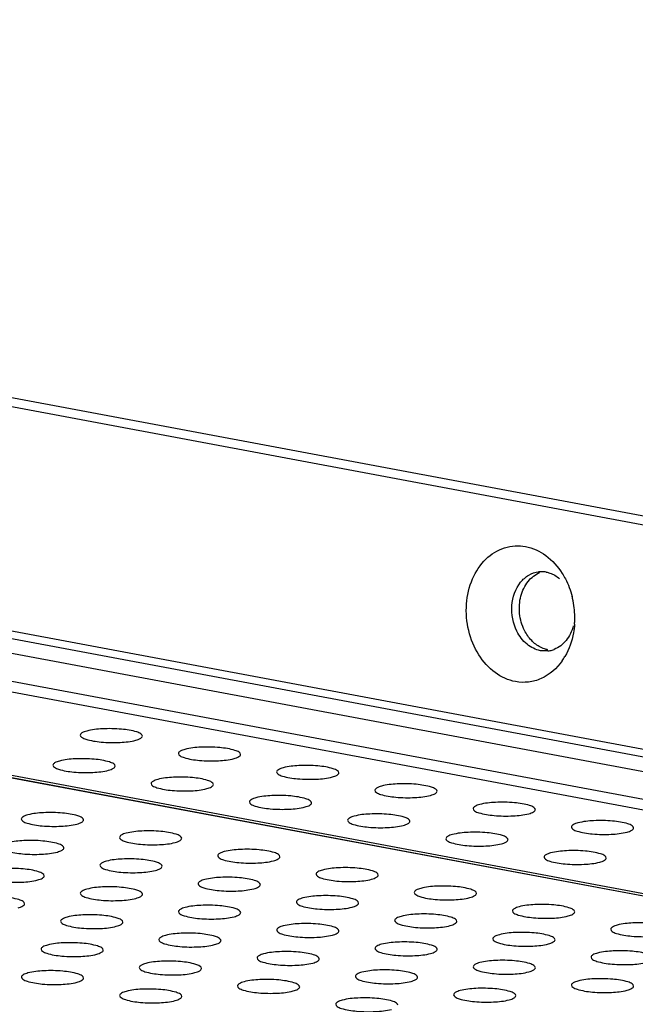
# Model space of a CAD drawing. Header units: millimetres. Extents: x 19192 to 20904, y 1507 to 2734.
# Tile 36 of 80: x 19990 to 20015, y 1610 to 1650. Entities that reach past the tile are written whole.
import ezdxf

# ---------------------------------------------------------------- set-up
doc = ezdxf.new("R2010")
doc.units = ezdxf.units.MM
doc.layers.add('02___PRT_ALL_AXES', color=7, linetype='Continuous')

msp = doc.modelspace()

# ---------------------------------------------------------------- linework, layer by layer
at = {"color": 7, "linetype": 'Continuous'}
for p, q in [((20024.58, 1618.28), (19194.439, 1773.526)), ((20024.249, 1617.752), (19194.108, 1772.998)), ((20025.196, 1616.457), (19192.996, 1772.088)), ((19193.209, 1771.633), (20025.409, 1616.002)), ((20066.845, 1604.783), (19284.294, 1751.135)), ((20066.848, 1604.79), (19284.328, 1751.136)), ((19284.539, 1751.202), (20066.879, 1604.889)), ((20023.915, 1627.724), (19611.091, 1704.927)), ((19612.31, 1705.071), (20025.134, 1627.868)), ((19610.429, 1696.049), (20023.253, 1618.846)), ((20011.662, 1624.24), (20011.357, 1624.25))]:
    msp.add_line(p, q, dxfattribs=at)
for centre, radius, start, end in [((20011.406, 1626.408), 1.016, 88.6357, 96.7336), ((20011.405, 1626.408), 1.016, 79.4147, 88.6233), ((20009.342, 1625.585), 3.396, 12.8888, 14.3169), ((20009.252, 1625.566), 3.488, 0.674, 12.8576), ((20009.359, 1625.565), 3.381, 355.7411, 359.1582), ((20009.298, 1625.567), 3.442, 359.1517, 0.6722), ((20011.543, 1625.249), 1.016, 276.7469, 286.4202), ((20011.543, 1625.247), 1.014, 286.431, 291.5788), ((20010.157, 1625.295), 2.531, 324.9634, 329.7445)]:
    msp.add_arc(centre, radius, start, end, dxfattribs=at)
for points, knots in [([(20010.358, 1623.008), (20010.066, 1623.062), (20009.478, 1623.336), (20008.82, 1624.08), (20008.422, 1625.052), (20008.334, 1626.118), (20008.567, 1627.131), (20009.101, 1627.953), (20009.882, 1628.45), (20010.485, 1628.485), (20010.762, 1628.433)], [0, 0, 0, 0, 0.115735, 0.242474, 0.378624, 0.517794, 0.652218, 0.776321, 0.890019, 1, 1, 1, 1]), ([(20010.762, 1628.433), (20011.055, 1628.378), (20011.642, 1628.106), (20012.064, 1627.627), (20012.238, 1627.352)], [0, 0, 0, 0, 0.47731, 1, 1, 1, 1]), ([(20010.56, 1626.997), (20010.652, 1627.111), (20010.87, 1627.306), (20011.149, 1627.401), (20011.287, 1627.417)], [0, 0, 0, 0, 0.513302, 1, 1, 1, 1]), ([(20011.592, 1627.407), (20011.64, 1627.398), (20011.833, 1627.347), (20012.011, 1627.244), (20012.128, 1627.148)], [0, 0, 0, 0, 0.241299, 1, 1, 1, 1]), ([(20012.238, 1627.352), (20012.282, 1627.282), (20012.45, 1626.989), (20012.57, 1626.671), (20012.633, 1626.424)], [0, 0, 0, 0, 0.245463, 1, 1, 1, 1]), ([(20010.414, 1625.029), (20010.256, 1625.343), (20010.117, 1626.048), (20010.352, 1626.739), (20010.56, 1626.997)], [0, 0, 0, 0, 0.51449, 1, 1, 1, 1]), ([(20011.357, 1624.25), (20011.162, 1624.287), (20010.77, 1624.486), (20010.512, 1624.833), (20010.414, 1625.029)], [0, 0, 0, 0, 0.474187, 1, 1, 1, 1]), ([(20012.68, 1625.247), (20012.623, 1625.036), (20012.443, 1624.647), (20012.1, 1624.377), (20011.916, 1624.304)], [0, 0, 0, 0, 0.525785, 1, 1, 1, 1]), ([(20012.731, 1625.314), (20012.722, 1625.198), (20012.665, 1624.749), (20012.512, 1624.309), (20012.343, 1624.02)], [0, 0, 0, 0, 0.258647, 1, 1, 1, 1]), ([(20012.229, 1623.842), (20012.018, 1623.541), (20011.586, 1623.156), (20010.886, 1622.963), (20010.53, 1622.976), (20010.358, 1623.008)], [0, 0, 0, 0, 0.512288, 0.756482, 1, 1, 1, 1])]:
    msp.add_open_spline(points, degree=3, knots=knots, dxfattribs=at)
at = {"layer": '02___PRT_ALL_AXES', "color": 7, "linetype": 'Continuous'}
for points, knots in [([(20010.574, 1626.446), (20010.63, 1626.657), (20010.811, 1627.046), (20011.154, 1627.317), (20011.337, 1627.389)], [0, 0, 0, 0, 0.52578, 1, 1, 1, 1]), ([(20010.718, 1625.065), (20010.613, 1625.276), (20010.481, 1625.739), (20010.514, 1626.219), (20010.574, 1626.446)], [0, 0, 0, 0, 0.500719, 1, 1, 1, 1]), ([(20011.125, 1624.545), (20011.084, 1624.579), (20010.922, 1624.73), (20010.794, 1624.916), (20010.718, 1625.065)], [0, 0, 0, 0, 0.241839, 1, 1, 1, 1]), ([(20011.662, 1624.286), (20011.614, 1624.295), (20011.421, 1624.346), (20011.242, 1624.449), (20011.125, 1624.545)], [0, 0, 0, 0, 0.241296, 1, 1, 1, 1]), ([(19993.131, 1621.024), (19993.064, 1621.006), (19992.967, 1620.979), (19992.869, 1620.896), (19992.868, 1620.858)], [0, 0, 0, 0, 0.6489, 1, 1, 1, 1]), ([(19995.368, 1620.821), (19995.369, 1620.856), (19995.287, 1620.937), (19995.007, 1621.035), (19994.477, 1621.118), (19993.806, 1621.127), (19993.336, 1621.08), (19993.131, 1621.024)], [0, 0, 0, 0, 0.04474, 0.126624, 0.39482, 0.724745, 1, 1, 1, 1]), ([(19992.868, 1620.858), (19992.867, 1620.824), (19992.949, 1620.742), (19993.229, 1620.644), (19993.758, 1620.561), (19994.43, 1620.553), (19994.9, 1620.599), (19995.105, 1620.655)], [0, 0, 0, 0, 0.04474, 0.126624, 0.39482, 0.724745, 1, 1, 1, 1]), ([(19995.105, 1620.655), (19995.172, 1620.673), (19995.269, 1620.701), (19995.367, 1620.783), (19995.368, 1620.821)], [0, 0, 0, 0, 0.6489, 1, 1, 1, 1]), ([(19997.078, 1620.286), (19997.011, 1620.268), (19996.913, 1620.24), (19996.815, 1620.158), (19996.815, 1620.12)], [0, 0, 0, 0, 0.6489, 1, 1, 1, 1]), ([(19999.314, 1620.083), (19999.315, 1620.117), (19999.234, 1620.199), (19998.954, 1620.297), (19998.424, 1620.38), (19997.753, 1620.389), (19997.283, 1620.342), (19997.078, 1620.286)], [0, 0, 0, 0, 0.04474, 0.126624, 0.39482, 0.724745, 1, 1, 1, 1]), ([(19992.036, 1619.818), (19991.969, 1619.8), (19991.871, 1619.772), (19991.773, 1619.69), (19991.772, 1619.652)], [0, 0, 0, 0, 0.6489, 1, 1, 1, 1]), ([(19994.272, 1619.615), (19994.273, 1619.649), (19994.192, 1619.731), (19993.911, 1619.829), (19993.382, 1619.912), (19992.71, 1619.92), (19992.241, 1619.874), (19992.036, 1619.818)], [0, 0, 0, 0, 0.04474, 0.126624, 0.39482, 0.724745, 1, 1, 1, 1]), ([(19996.815, 1620.12), (19996.814, 1620.086), (19996.895, 1620.004), (19997.176, 1619.906), (19997.705, 1619.823), (19998.376, 1619.815), (19998.846, 1619.861), (19999.051, 1619.917)], [0, 0, 0, 0, 0.04474, 0.126624, 0.39482, 0.724745, 1, 1, 1, 1]), ([(19999.051, 1619.917), (19999.118, 1619.935), (19999.216, 1619.963), (19999.314, 1620.045), (19999.314, 1620.083)], [0, 0, 0, 0, 0.6489, 1, 1, 1, 1]), ([(19991.772, 1619.652), (19991.772, 1619.618), (19991.853, 1619.536), (19992.133, 1619.438), (19992.663, 1619.355), (19993.334, 1619.346), (19993.804, 1619.393), (19994.009, 1619.449)], [0, 0, 0, 0, 0.04474, 0.126624, 0.39482, 0.724745, 1, 1, 1, 1]), ([(19994.009, 1619.449), (19994.076, 1619.467), (19994.173, 1619.495), (19994.271, 1619.577), (19994.272, 1619.615)], [0, 0, 0, 0, 0.6489, 1, 1, 1, 1]), ([(20001.025, 1619.548), (20000.958, 1619.53), (20000.86, 1619.502), (20000.762, 1619.42), (20000.761, 1619.382)], [0, 0, 0, 0, 0.6489, 1, 1, 1, 1]), ([(20003.261, 1619.345), (20003.262, 1619.379), (20003.181, 1619.461), (20002.9, 1619.559), (20002.371, 1619.642), (20001.699, 1619.65), (20001.23, 1619.604), (20001.025, 1619.548)], [0, 0, 0, 0, 0.04474, 0.126624, 0.39482, 0.724745, 1, 1, 1, 1]), ([(19995.982, 1619.08), (19995.915, 1619.062), (19995.818, 1619.034), (19995.72, 1618.952), (19995.719, 1618.914)], [0, 0, 0, 0, 0.6489, 1, 1, 1, 1]), ([(19998.219, 1618.877), (19998.22, 1618.911), (19998.138, 1618.993), (19997.858, 1619.091), (19997.328, 1619.174), (19996.657, 1619.182), (19996.187, 1619.136), (19995.982, 1619.08)], [0, 0, 0, 0, 0.04474, 0.126624, 0.39482, 0.724745, 1, 1, 1, 1]), ([(20000.761, 1619.382), (20000.761, 1619.348), (20000.842, 1619.266), (20001.122, 1619.168), (20001.652, 1619.085), (20002.323, 1619.077), (20002.793, 1619.123), (20002.998, 1619.179)], [0, 0, 0, 0, 0.04474, 0.126624, 0.39482, 0.724745, 1, 1, 1, 1]), ([(20002.998, 1619.179), (20003.065, 1619.197), (20003.162, 1619.225), (20003.26, 1619.307), (20003.261, 1619.345)], [0, 0, 0, 0, 0.6489, 1, 1, 1, 1]), ([(19995.719, 1618.914), (19995.718, 1618.879), (19995.8, 1618.798), (19996.08, 1618.7), (19996.609, 1618.617), (19997.281, 1618.608), (19997.751, 1618.655), (19997.956, 1618.711)], [0, 0, 0, 0, 0.04474, 0.126624, 0.39482, 0.724745, 1, 1, 1, 1]), ([(19997.956, 1618.711), (19998.023, 1618.729), (19998.12, 1618.756), (19998.218, 1618.839), (19998.219, 1618.877)], [0, 0, 0, 0, 0.6489, 1, 1, 1, 1]), ([(20004.708, 1618.644), (20004.707, 1618.61), (20004.789, 1618.528), (20005.069, 1618.43), (20005.598, 1618.347), (20006.27, 1618.338), (20006.74, 1618.385), (20006.945, 1618.441)], [0, 0, 0, 0, 0.04474, 0.126624, 0.39482, 0.724745, 1, 1, 1, 1]), ([(20004.971, 1618.81), (20004.904, 1618.792), (20004.807, 1618.764), (20004.709, 1618.682), (20004.708, 1618.644)], [0, 0, 0, 0, 0.6489, 1, 1, 1, 1]), ([(20007.208, 1618.607), (20007.209, 1618.641), (20007.127, 1618.723), (20006.847, 1618.821), (20006.317, 1618.904), (20005.646, 1618.912), (20005.176, 1618.866), (20004.971, 1618.81)], [0, 0, 0, 0, 0.04474, 0.126624, 0.39482, 0.724745, 1, 1, 1, 1]), ([(20006.945, 1618.441), (20007.012, 1618.459), (20007.109, 1618.487), (20007.207, 1618.569), (20007.208, 1618.607)], [0, 0, 0, 0, 0.6489, 1, 1, 1, 1]), ([(19999.929, 1618.342), (19999.862, 1618.323), (19999.765, 1618.296), (19999.667, 1618.213), (19999.666, 1618.176)], [0, 0, 0, 0, 0.6489, 1, 1, 1, 1]), ([(20002.165, 1618.138), (20002.166, 1618.173), (20002.085, 1618.255), (20001.805, 1618.353), (20001.275, 1618.436), (20000.604, 1618.444), (20000.134, 1618.398), (19999.929, 1618.342)], [0, 0, 0, 0, 0.04474, 0.126624, 0.39482, 0.724745, 1, 1, 1, 1]), ([(19999.666, 1618.176), (19999.665, 1618.141), (19999.746, 1618.06), (20000.027, 1617.962), (20000.556, 1617.879), (20001.227, 1617.87), (20001.697, 1617.917), (20001.902, 1617.973)], [0, 0, 0, 0, 0.04474, 0.126624, 0.39482, 0.724745, 1, 1, 1, 1]), ([(20001.902, 1617.973), (20001.969, 1617.991), (20002.067, 1618.018), (20002.165, 1618.101), (20002.165, 1618.138)], [0, 0, 0, 0, 0.6489, 1, 1, 1, 1]), ([(20008.655, 1617.906), (20008.654, 1617.871), (20008.735, 1617.79), (20009.016, 1617.692), (20009.545, 1617.609), (20010.216, 1617.6), (20010.686, 1617.647), (20010.891, 1617.703)], [0, 0, 0, 0, 0.04474, 0.126624, 0.39482, 0.724745, 1, 1, 1, 1]), ([(20008.918, 1618.072), (20008.851, 1618.054), (20008.754, 1618.026), (20008.656, 1617.944), (20008.655, 1617.906)], [0, 0, 0, 0, 0.6489, 1, 1, 1, 1]), ([(20011.155, 1617.869), (20011.155, 1617.903), (20011.074, 1617.985), (20010.794, 1618.083), (20010.264, 1618.166), (20009.593, 1618.174), (20009.123, 1618.128), (20008.918, 1618.072)], [0, 0, 0, 0, 0.04474, 0.126624, 0.39482, 0.724745, 1, 1, 1, 1]), ([(20010.891, 1617.703), (20010.958, 1617.721), (20011.056, 1617.748), (20011.154, 1617.831), (20011.155, 1617.869)], [0, 0, 0, 0, 0.6489, 1, 1, 1, 1]), ([(19990.502, 1617.491), (19990.501, 1617.456), (19990.582, 1617.374), (19990.863, 1617.277), (19991.392, 1617.193), (19992.063, 1617.185), (19992.533, 1617.232), (19992.738, 1617.287)], [0, 0, 0, 0, 0.04474, 0.126624, 0.39482, 0.724745, 1, 1, 1, 1]), ([(19990.765, 1617.657), (19990.698, 1617.638), (19990.601, 1617.611), (19990.503, 1617.528), (19990.502, 1617.491)], [0, 0, 0, 0, 0.6489, 1, 1, 1, 1]), ([(19993.002, 1617.453), (19993.002, 1617.488), (19992.921, 1617.57), (19992.641, 1617.667), (19992.111, 1617.751), (19991.44, 1617.759), (19990.97, 1617.712), (19990.765, 1617.657)], [0, 0, 0, 0, 0.04474, 0.126624, 0.39482, 0.724745, 1, 1, 1, 1]), ([(19992.738, 1617.287), (19992.805, 1617.306), (19992.903, 1617.333), (19993.001, 1617.416), (19993.002, 1617.453)], [0, 0, 0, 0, 0.6489, 1, 1, 1, 1]), ([(20003.876, 1617.604), (20003.809, 1617.585), (20003.711, 1617.558), (20003.613, 1617.475), (20003.612, 1617.438)], [0, 0, 0, 0, 0.6489, 1, 1, 1, 1]), ([(20003.612, 1617.438), (20003.612, 1617.403), (20003.693, 1617.322), (20003.973, 1617.224), (20004.503, 1617.14), (20005.174, 1617.132), (20005.644, 1617.179), (20005.849, 1617.235)], [0, 0, 0, 0, 0.04474, 0.126624, 0.39482, 0.724745, 1, 1, 1, 1]), ([(20006.112, 1617.4), (20006.113, 1617.435), (20006.032, 1617.517), (20005.751, 1617.614), (20005.222, 1617.698), (20004.551, 1617.706), (20004.081, 1617.66), (20003.876, 1617.604)], [0, 0, 0, 0, 0.04474, 0.126624, 0.39482, 0.724745, 1, 1, 1, 1]), ([(20015.101, 1617.13), (20015.102, 1617.165), (20015.021, 1617.247), (20014.74, 1617.345), (20014.211, 1617.428), (20013.54, 1617.436), (20013.07, 1617.39), (20012.865, 1617.334)], [0, 0, 0, 0, 0.04474, 0.126624, 0.39482, 0.724745, 1, 1, 1, 1]), ([(19996.948, 1616.715), (19996.949, 1616.75), (19996.868, 1616.831), (19996.587, 1616.929), (19996.058, 1617.013), (19995.387, 1617.021), (19994.917, 1616.974), (19994.712, 1616.918)], [0, 0, 0, 0, 0.04474, 0.126624, 0.39482, 0.724745, 1, 1, 1, 1]), ([(20005.849, 1617.235), (20005.916, 1617.253), (20006.013, 1617.28), (20006.111, 1617.363), (20006.112, 1617.4)], [0, 0, 0, 0, 0.6489, 1, 1, 1, 1]), ([(20012.865, 1617.334), (20012.798, 1617.315), (20012.7, 1617.288), (20012.602, 1617.205), (20012.601, 1617.168)], [0, 0, 0, 0, 0.6489, 1, 1, 1, 1]), ([(20012.601, 1617.168), (20012.601, 1617.133), (20012.682, 1617.052), (20012.962, 1616.954), (20013.492, 1616.871), (20014.163, 1616.862), (20014.633, 1616.909), (20014.838, 1616.965)], [0, 0, 0, 0, 0.04474, 0.126624, 0.39482, 0.724745, 1, 1, 1, 1]), ([(20014.838, 1616.965), (20014.905, 1616.983), (20015.002, 1617.01), (20015.1, 1617.093), (20015.101, 1617.13)], [0, 0, 0, 0, 0.6489, 1, 1, 1, 1]), ([(19992.213, 1616.331), (19992.214, 1616.365), (19992.132, 1616.447), (19991.852, 1616.545), (19991.322, 1616.628), (19990.651, 1616.636), (19990.181, 1616.59), (19989.976, 1616.534)], [0, 0, 0, 0, 0.04474, 0.126624, 0.39482, 0.724745, 1, 1, 1, 1]), ([(19994.712, 1616.918), (19994.645, 1616.9), (19994.547, 1616.873), (19994.449, 1616.79), (19994.448, 1616.753)], [0, 0, 0, 0, 0.6489, 1, 1, 1, 1]), ([(19994.448, 1616.753), (19994.448, 1616.718), (19994.529, 1616.636), (19994.809, 1616.538), (19995.339, 1616.455), (19996.01, 1616.447), (19996.48, 1616.493), (19996.685, 1616.549)], [0, 0, 0, 0, 0.04474, 0.126624, 0.39482, 0.724745, 1, 1, 1, 1]), ([(19996.685, 1616.549), (19996.752, 1616.568), (19996.849, 1616.595), (19996.947, 1616.678), (19996.948, 1616.715)], [0, 0, 0, 0, 0.6489, 1, 1, 1, 1]), ([(20007.559, 1616.7), (20007.558, 1616.665), (20007.64, 1616.583), (20007.92, 1616.486), (20008.45, 1616.402), (20009.121, 1616.394), (20009.591, 1616.441), (20009.796, 1616.496)], [0, 0, 0, 0, 0.04474, 0.126624, 0.39482, 0.724745, 1, 1, 1, 1]), ([(20007.822, 1616.866), (20007.755, 1616.847), (20007.658, 1616.82), (20007.56, 1616.737), (20007.559, 1616.7)], [0, 0, 0, 0, 0.6489, 1, 1, 1, 1]), ([(20010.059, 1616.662), (20010.06, 1616.697), (20009.978, 1616.779), (20009.698, 1616.876), (20009.168, 1616.96), (20008.497, 1616.968), (20008.027, 1616.921), (20007.822, 1616.866)], [0, 0, 0, 0, 0.04474, 0.126624, 0.39482, 0.724745, 1, 1, 1, 1]), ([(20009.796, 1616.496), (20009.863, 1616.515), (20009.96, 1616.542), (20010.058, 1616.625), (20010.059, 1616.662)], [0, 0, 0, 0, 0.6489, 1, 1, 1, 1]), ([(19989.713, 1616.368), (19989.712, 1616.334), (19989.794, 1616.252), (19990.074, 1616.154), (19990.603, 1616.071), (19991.275, 1616.062), (19991.745, 1616.109), (19991.95, 1616.165)], [0, 0, 0, 0, 0.04474, 0.126624, 0.39482, 0.724745, 1, 1, 1, 1]), ([(19991.95, 1616.165), (19992.017, 1616.183), (19992.114, 1616.211), (19992.212, 1616.293), (19992.213, 1616.331)], [0, 0, 0, 0, 0.6489, 1, 1, 1, 1]), ([(20000.895, 1615.977), (20000.896, 1616.012), (20000.814, 1616.093), (20000.534, 1616.191), (20000.004, 1616.274), (19999.333, 1616.283), (19998.863, 1616.236), (19998.658, 1616.18)], [0, 0, 0, 0, 0.04474, 0.126624, 0.39482, 0.724745, 1, 1, 1, 1]), ([(20014.006, 1615.924), (20014.006, 1615.959), (20013.925, 1616.04), (20013.645, 1616.138), (20013.115, 1616.222), (20012.444, 1616.23), (20011.974, 1616.183), (20011.769, 1616.127)], [0, 0, 0, 0, 0.04474, 0.126624, 0.39482, 0.724745, 1, 1, 1, 1]), ([(19996.159, 1615.593), (19996.16, 1615.627), (19996.079, 1615.709), (19995.799, 1615.807), (19995.269, 1615.89), (19994.598, 1615.898), (19994.128, 1615.852), (19993.923, 1615.796)], [0, 0, 0, 0, 0.04474, 0.126624, 0.39482, 0.724745, 1, 1, 1, 1]), ([(19998.395, 1616.014), (19998.394, 1615.98), (19998.476, 1615.898), (19998.756, 1615.8), (19999.286, 1615.717), (19999.957, 1615.709), (20000.427, 1615.755), (20000.632, 1615.811)], [0, 0, 0, 0, 0.04474, 0.126624, 0.39482, 0.724745, 1, 1, 1, 1]), ([(19998.658, 1616.18), (19998.591, 1616.162), (19998.494, 1616.135), (19998.396, 1616.052), (19998.395, 1616.014)], [0, 0, 0, 0, 0.6489, 1, 1, 1, 1]), ([(20000.632, 1615.811), (20000.699, 1615.83), (20000.796, 1615.857), (20000.894, 1615.939), (20000.895, 1615.977)], [0, 0, 0, 0, 0.6489, 1, 1, 1, 1]), ([(20011.506, 1615.962), (20011.505, 1615.927), (20011.586, 1615.845), (20011.867, 1615.747), (20012.396, 1615.664), (20013.067, 1615.656), (20013.537, 1615.702), (20013.742, 1615.758)], [0, 0, 0, 0, 0.04474, 0.126624, 0.39482, 0.724745, 1, 1, 1, 1]), ([(20011.769, 1616.127), (20011.702, 1616.109), (20011.605, 1616.082), (20011.507, 1615.999), (20011.506, 1615.962)], [0, 0, 0, 0, 0.6489, 1, 1, 1, 1]), ([(20013.742, 1615.758), (20013.809, 1615.777), (20013.907, 1615.804), (20014.005, 1615.887), (20014.006, 1615.924)], [0, 0, 0, 0, 0.6489, 1, 1, 1, 1]), ([(19991.424, 1615.208), (19991.425, 1615.243), (19991.343, 1615.324), (19991.063, 1615.422), (19990.534, 1615.505), (19989.862, 1615.514), (19989.392, 1615.467), (19989.187, 1615.411)], [0, 0, 0, 0, 0.04474, 0.126624, 0.39482, 0.724745, 1, 1, 1, 1]), ([(19993.66, 1615.63), (19993.659, 1615.595), (19993.74, 1615.514), (19994.021, 1615.416), (19994.55, 1615.333), (19995.221, 1615.324), (19995.691, 1615.371), (19995.896, 1615.427)], [0, 0, 0, 0, 0.04474, 0.126624, 0.39482, 0.724745, 1, 1, 1, 1]), ([(19993.923, 1615.796), (19993.856, 1615.778), (19993.758, 1615.75), (19993.661, 1615.668), (19993.66, 1615.63)], [0, 0, 0, 0, 0.6489, 1, 1, 1, 1]), ([(19995.896, 1615.427), (19995.963, 1615.445), (19996.061, 1615.472), (19996.159, 1615.555), (19996.159, 1615.593)], [0, 0, 0, 0, 0.6489, 1, 1, 1, 1]), ([(20002.605, 1615.442), (20002.538, 1615.424), (20002.441, 1615.397), (20002.343, 1615.314), (20002.342, 1615.276)], [0, 0, 0, 0, 0.6489, 1, 1, 1, 1]), ([(20004.842, 1615.239), (20004.842, 1615.273), (20004.761, 1615.355), (20004.481, 1615.453), (20003.951, 1615.536), (20003.28, 1615.545), (20002.81, 1615.498), (20002.605, 1615.442)], [0, 0, 0, 0, 0.04474, 0.126624, 0.39482, 0.724745, 1, 1, 1, 1]), ([(19988.924, 1615.246), (19988.924, 1615.211), (19989.005, 1615.129), (19989.285, 1615.031), (19989.815, 1614.948), (19990.486, 1614.94), (19990.956, 1614.986), (19991.161, 1615.042)], [0, 0, 0, 0, 0.04474, 0.126624, 0.39482, 0.724745, 1, 1, 1, 1]), ([(19991.161, 1615.042), (19991.228, 1615.061), (19991.325, 1615.088), (19991.423, 1615.171), (19991.424, 1615.208)], [0, 0, 0, 0, 0.6489, 1, 1, 1, 1]), ([(19997.87, 1615.058), (19997.803, 1615.039), (19997.705, 1615.012), (19997.607, 1614.929), (19997.606, 1614.892)], [0, 0, 0, 0, 0.6489, 1, 1, 1, 1]), ([(20000.106, 1614.854), (20000.107, 1614.889), (20000.026, 1614.971), (19999.745, 1615.069), (19999.216, 1615.152), (19998.545, 1615.16), (19998.075, 1615.114), (19997.87, 1615.058)], [0, 0, 0, 0, 0.04474, 0.126624, 0.39482, 0.724745, 1, 1, 1, 1]), ([(20002.342, 1615.276), (20002.341, 1615.242), (20002.422, 1615.16), (20002.703, 1615.062), (20003.232, 1614.979), (20003.903, 1614.971), (20004.373, 1615.017), (20004.578, 1615.073)], [0, 0, 0, 0, 0.04474, 0.126624, 0.39482, 0.724745, 1, 1, 1, 1]), ([(20004.578, 1615.073), (20004.645, 1615.091), (20004.743, 1615.119), (20004.841, 1615.201), (20004.842, 1615.239)], [0, 0, 0, 0, 0.6489, 1, 1, 1, 1]), ([(19993.134, 1614.673), (19993.067, 1614.655), (19992.97, 1614.628), (19992.872, 1614.545), (19992.871, 1614.507)], [0, 0, 0, 0, 0.6489, 1, 1, 1, 1]), ([(19995.371, 1614.47), (19995.371, 1614.505), (19995.29, 1614.586), (19995.01, 1614.684), (19994.48, 1614.767), (19993.809, 1614.776), (19993.339, 1614.729), (19993.134, 1614.673)], [0, 0, 0, 0, 0.04474, 0.126624, 0.39482, 0.724745, 1, 1, 1, 1]), ([(19997.606, 1614.892), (19997.606, 1614.857), (19997.687, 1614.776), (19997.967, 1614.678), (19998.497, 1614.595), (19999.168, 1614.586), (19999.638, 1614.633), (19999.843, 1614.689)], [0, 0, 0, 0, 0.04474, 0.126624, 0.39482, 0.724745, 1, 1, 1, 1]), ([(19999.843, 1614.689), (19999.91, 1614.707), (20000.007, 1614.734), (20000.105, 1614.817), (20000.106, 1614.854)], [0, 0, 0, 0, 0.6489, 1, 1, 1, 1]), ([(20006.552, 1614.704), (20006.485, 1614.686), (20006.387, 1614.658), (20006.289, 1614.576), (20006.289, 1614.538)], [0, 0, 0, 0, 0.6489, 1, 1, 1, 1]), ([(20008.788, 1614.501), (20008.789, 1614.535), (20008.708, 1614.617), (20008.427, 1614.715), (20007.898, 1614.798), (20007.227, 1614.806), (20006.757, 1614.76), (20006.552, 1614.704)], [0, 0, 0, 0, 0.04474, 0.126624, 0.39482, 0.724745, 1, 1, 1, 1]), ([(19990.635, 1614.086), (19990.636, 1614.12), (19990.555, 1614.202), (19990.274, 1614.3), (19989.745, 1614.383), (19989.074, 1614.391), (19988.604, 1614.345), (19988.399, 1614.289)], [0, 0, 0, 0, 0.04474, 0.126624, 0.39482, 0.724745, 1, 1, 1, 1]), ([(19992.871, 1614.507), (19992.87, 1614.473), (19992.952, 1614.391), (19993.232, 1614.293), (19993.761, 1614.21), (19994.433, 1614.202), (19994.903, 1614.248), (19995.108, 1614.304)], [0, 0, 0, 0, 0.04474, 0.126624, 0.39482, 0.724745, 1, 1, 1, 1]), ([(19995.108, 1614.304), (19995.175, 1614.322), (19995.272, 1614.35), (19995.37, 1614.432), (19995.371, 1614.47)], [0, 0, 0, 0, 0.6489, 1, 1, 1, 1]), ([(20001.816, 1614.32), (20001.749, 1614.301), (20001.652, 1614.274), (20001.554, 1614.191), (20001.553, 1614.154)], [0, 0, 0, 0, 0.6489, 1, 1, 1, 1]), ([(20004.053, 1614.116), (20004.054, 1614.151), (20003.972, 1614.233), (20003.692, 1614.33), (20003.162, 1614.414), (20002.491, 1614.422), (20002.021, 1614.376), (20001.816, 1614.32)], [0, 0, 0, 0, 0.04474, 0.126624, 0.39482, 0.724745, 1, 1, 1, 1]), ([(20006.289, 1614.538), (20006.288, 1614.504), (20006.369, 1614.422), (20006.649, 1614.324), (20007.179, 1614.241), (20007.85, 1614.233), (20008.32, 1614.279), (20008.525, 1614.335)], [0, 0, 0, 0, 0.04474, 0.126624, 0.39482, 0.724745, 1, 1, 1, 1]), ([(20008.525, 1614.335), (20008.592, 1614.353), (20008.689, 1614.381), (20008.787, 1614.463), (20008.788, 1614.501)], [0, 0, 0, 0, 0.6489, 1, 1, 1, 1]), ([(19990.372, 1613.92), (19990.439, 1613.938), (19990.536, 1613.965), (19990.634, 1614.048), (19990.635, 1614.086)], [0, 0, 0, 0, 0.6489, 1, 1, 1, 1]), ([(19997.081, 1613.935), (19997.014, 1613.917), (19996.916, 1613.889), (19996.818, 1613.807), (19996.818, 1613.769)], [0, 0, 0, 0, 0.6489, 1, 1, 1, 1]), ([(19999.317, 1613.732), (19999.318, 1613.766), (19999.237, 1613.848), (19998.956, 1613.946), (19998.427, 1614.029), (19997.756, 1614.038), (19997.286, 1613.991), (19997.081, 1613.935)], [0, 0, 0, 0, 0.04474, 0.126624, 0.39482, 0.724745, 1, 1, 1, 1]), ([(20001.553, 1614.154), (20001.552, 1614.119), (20001.634, 1614.037), (20001.914, 1613.94), (20002.443, 1613.856), (20003.115, 1613.848), (20003.585, 1613.895), (20003.79, 1613.951)], [0, 0, 0, 0, 0.04474, 0.126624, 0.39482, 0.724745, 1, 1, 1, 1]), ([(20003.79, 1613.951), (20003.857, 1613.969), (20003.954, 1613.996), (20004.052, 1614.079), (20004.053, 1614.116)], [0, 0, 0, 0, 0.6489, 1, 1, 1, 1]), ([(20010.498, 1613.966), (20010.431, 1613.948), (20010.334, 1613.92), (20010.236, 1613.838), (20010.235, 1613.8)], [0, 0, 0, 0, 0.6489, 1, 1, 1, 1]), ([(20012.735, 1613.763), (20012.736, 1613.797), (20012.654, 1613.879), (20012.374, 1613.977), (20011.845, 1614.06), (20011.173, 1614.068), (20010.703, 1614.022), (20010.498, 1613.966)], [0, 0, 0, 0, 0.04474, 0.126624, 0.39482, 0.724745, 1, 1, 1, 1]), ([(19992.345, 1613.551), (19992.278, 1613.532), (19992.181, 1613.505), (19992.083, 1613.422), (19992.082, 1613.385)], [0, 0, 0, 0, 0.6489, 1, 1, 1, 1]), ([(19994.582, 1613.347), (19994.583, 1613.382), (19994.501, 1613.464), (19994.221, 1613.562), (19993.692, 1613.645), (19993.02, 1613.653), (19992.55, 1613.607), (19992.345, 1613.551)], [0, 0, 0, 0, 0.04474, 0.126624, 0.39482, 0.724745, 1, 1, 1, 1]), ([(19996.818, 1613.769), (19996.817, 1613.735), (19996.898, 1613.653), (19997.179, 1613.555), (19997.708, 1613.472), (19998.379, 1613.464), (19998.849, 1613.51), (19999.054, 1613.566)], [0, 0, 0, 0, 0.04474, 0.126624, 0.39482, 0.724745, 1, 1, 1, 1]), ([(19999.054, 1613.566), (19999.121, 1613.584), (19999.219, 1613.612), (19999.317, 1613.694), (19999.317, 1613.732)], [0, 0, 0, 0, 0.6489, 1, 1, 1, 1]), ([(20005.763, 1613.581), (20005.696, 1613.563), (20005.599, 1613.536), (20005.501, 1613.453), (20005.5, 1613.416)], [0, 0, 0, 0, 0.6489, 1, 1, 1, 1]), ([(20008, 1613.378), (20008, 1613.413), (20007.919, 1613.495), (20007.639, 1613.592), (20007.109, 1613.676), (20006.438, 1613.684), (20005.968, 1613.637), (20005.763, 1613.581)], [0, 0, 0, 0, 0.04474, 0.126624, 0.39482, 0.724745, 1, 1, 1, 1]), ([(20010.235, 1613.8), (20010.234, 1613.766), (20010.316, 1613.684), (20010.596, 1613.586), (20011.126, 1613.503), (20011.797, 1613.495), (20012.267, 1613.541), (20012.472, 1613.597)], [0, 0, 0, 0, 0.04474, 0.126624, 0.39482, 0.724745, 1, 1, 1, 1]), ([(20012.472, 1613.597), (20012.539, 1613.615), (20012.636, 1613.643), (20012.734, 1613.725), (20012.735, 1613.763)], [0, 0, 0, 0, 0.6489, 1, 1, 1, 1]), ([(19992.082, 1613.385), (19992.081, 1613.35), (19992.163, 1613.269), (19992.443, 1613.171), (19992.973, 1613.087), (19993.644, 1613.079), (19994.114, 1613.126), (19994.319, 1613.182)], [0, 0, 0, 0, 0.04474, 0.126624, 0.39482, 0.724745, 1, 1, 1, 1]), ([(19994.319, 1613.182), (19994.386, 1613.2), (19994.483, 1613.227), (19994.581, 1613.31), (19994.582, 1613.347)], [0, 0, 0, 0, 0.6489, 1, 1, 1, 1]), ([(20001.028, 1613.197), (20000.961, 1613.179), (20000.863, 1613.151), (20000.765, 1613.069), (20000.764, 1613.031)], [0, 0, 0, 0, 0.6489, 1, 1, 1, 1]), ([(20003.264, 1612.994), (20003.265, 1613.028), (20003.184, 1613.11), (20002.903, 1613.208), (20002.374, 1613.291), (20001.702, 1613.299), (20001.233, 1613.253), (20001.028, 1613.197)], [0, 0, 0, 0, 0.04474, 0.126624, 0.39482, 0.724745, 1, 1, 1, 1]), ([(20005.5, 1613.416), (20005.499, 1613.381), (20005.58, 1613.299), (20005.861, 1613.202), (20006.39, 1613.118), (20007.061, 1613.11), (20007.531, 1613.157), (20007.736, 1613.212)], [0, 0, 0, 0, 0.04474, 0.126624, 0.39482, 0.724745, 1, 1, 1, 1]), ([(20007.736, 1613.212), (20007.803, 1613.231), (20007.901, 1613.258), (20007.999, 1613.341), (20008, 1613.378)], [0, 0, 0, 0, 0.6489, 1, 1, 1, 1]), ([(20014.182, 1613.062), (20014.181, 1613.028), (20014.262, 1612.946), (20014.543, 1612.848), (20015.072, 1612.765), (20015.744, 1612.756), (20016.213, 1612.803), (20016.418, 1612.859)], [0, 0, 0, 0, 0.04474, 0.126624, 0.39482, 0.724745, 1, 1, 1, 1]), ([(20014.445, 1613.228), (20014.378, 1613.21), (20014.281, 1613.182), (20014.183, 1613.1), (20014.182, 1613.062)], [0, 0, 0, 0, 0.6489, 1, 1, 1, 1]), ([(20016.682, 1613.025), (20016.682, 1613.059), (20016.601, 1613.141), (20016.321, 1613.239), (20015.791, 1613.322), (20015.12, 1613.33), (20014.65, 1613.284), (20014.445, 1613.228)], [0, 0, 0, 0, 0.04474, 0.126624, 0.39482, 0.724745, 1, 1, 1, 1]), ([(19996.292, 1612.813), (19996.225, 1612.794), (19996.128, 1612.767), (19996.03, 1612.684), (19996.029, 1612.647)], [0, 0, 0, 0, 0.6489, 1, 1, 1, 1]), ([(19998.529, 1612.609), (19998.529, 1612.644), (19998.448, 1612.726), (19998.168, 1612.823), (19997.638, 1612.907), (19996.967, 1612.915), (19996.497, 1612.868), (19996.292, 1612.813)], [0, 0, 0, 0, 0.04474, 0.126624, 0.39482, 0.724745, 1, 1, 1, 1]), ([(20000.764, 1613.031), (20000.764, 1612.997), (20000.845, 1612.915), (20001.125, 1612.817), (20001.655, 1612.734), (20002.326, 1612.726), (20002.796, 1612.772), (20003.001, 1612.828)], [0, 0, 0, 0, 0.04474, 0.126624, 0.39482, 0.724745, 1, 1, 1, 1]), ([(20003.001, 1612.828), (20003.068, 1612.846), (20003.165, 1612.874), (20003.263, 1612.956), (20003.264, 1612.994)], [0, 0, 0, 0, 0.6489, 1, 1, 1, 1]), ([(20009.71, 1612.843), (20009.643, 1612.825), (20009.545, 1612.798), (20009.447, 1612.715), (20009.446, 1612.678)], [0, 0, 0, 0, 0.6489, 1, 1, 1, 1]), ([(20009.446, 1612.678), (20009.446, 1612.643), (20009.527, 1612.561), (20009.807, 1612.463), (20010.337, 1612.38), (20011.008, 1612.372), (20011.478, 1612.418), (20011.683, 1612.474)], [0, 0, 0, 0, 0.04474, 0.126624, 0.39482, 0.724745, 1, 1, 1, 1]), ([(20011.946, 1612.64), (20011.947, 1612.675), (20011.866, 1612.756), (20011.585, 1612.854), (20011.056, 1612.938), (20010.385, 1612.946), (20009.915, 1612.899), (20009.71, 1612.843)], [0, 0, 0, 0, 0.04474, 0.126624, 0.39482, 0.724745, 1, 1, 1, 1]), ([(19991.557, 1612.428), (19991.49, 1612.41), (19991.392, 1612.382), (19991.294, 1612.3), (19991.293, 1612.262)], [0, 0, 0, 0, 0.6489, 1, 1, 1, 1]), ([(19993.793, 1612.225), (19993.794, 1612.259), (19993.713, 1612.341), (19993.432, 1612.439), (19992.903, 1612.522), (19992.232, 1612.53), (19991.762, 1612.484), (19991.557, 1612.428)], [0, 0, 0, 0, 0.04474, 0.126624, 0.39482, 0.724745, 1, 1, 1, 1]), ([(19996.029, 1612.647), (19996.028, 1612.612), (19996.109, 1612.53), (19996.39, 1612.433), (19996.919, 1612.349), (19997.591, 1612.341), (19998.06, 1612.388), (19998.265, 1612.444)], [0, 0, 0, 0, 0.04474, 0.126624, 0.39482, 0.724745, 1, 1, 1, 1]), ([(19998.265, 1612.444), (19998.332, 1612.462), (19998.43, 1612.489), (19998.528, 1612.572), (19998.529, 1612.609)], [0, 0, 0, 0, 0.6489, 1, 1, 1, 1]), ([(20004.711, 1612.293), (20004.71, 1612.259), (20004.792, 1612.177), (20005.072, 1612.079), (20005.601, 1611.996), (20006.273, 1611.987), (20006.743, 1612.034), (20006.948, 1612.09)], [0, 0, 0, 0, 0.04474, 0.126624, 0.39482, 0.724745, 1, 1, 1, 1]), ([(20004.974, 1612.459), (20004.907, 1612.441), (20004.81, 1612.413), (20004.712, 1612.331), (20004.711, 1612.293)], [0, 0, 0, 0, 0.6489, 1, 1, 1, 1]), ([(20007.211, 1612.256), (20007.212, 1612.29), (20007.13, 1612.372), (20006.85, 1612.47), (20006.32, 1612.553), (20005.649, 1612.561), (20005.179, 1612.515), (20004.974, 1612.459)], [0, 0, 0, 0, 0.04474, 0.126624, 0.39482, 0.724745, 1, 1, 1, 1]), ([(20011.683, 1612.474), (20011.75, 1612.493), (20011.847, 1612.52), (20011.945, 1612.603), (20011.946, 1612.64)], [0, 0, 0, 0, 0.6489, 1, 1, 1, 1]), ([(19991.293, 1612.262), (19991.293, 1612.228), (19991.374, 1612.146), (19991.654, 1612.048), (19992.184, 1611.965), (19992.855, 1611.957), (19993.325, 1612.003), (19993.53, 1612.059)], [0, 0, 0, 0, 0.04474, 0.126624, 0.39482, 0.724745, 1, 1, 1, 1]), ([(19993.53, 1612.059), (19993.597, 1612.077), (19993.694, 1612.105), (19993.792, 1612.187), (19993.793, 1612.225)], [0, 0, 0, 0, 0.6489, 1, 1, 1, 1]), ([(19999.976, 1611.909), (19999.975, 1611.874), (20000.056, 1611.792), (20000.337, 1611.695), (20000.866, 1611.611), (20001.537, 1611.603), (20002.007, 1611.649), (20002.212, 1611.705)], [0, 0, 0, 0, 0.04474, 0.126624, 0.39482, 0.724745, 1, 1, 1, 1]), ([(20000.239, 1612.074), (20000.172, 1612.056), (20000.074, 1612.029), (19999.976, 1611.946), (19999.976, 1611.909)], [0, 0, 0, 0, 0.6489, 1, 1, 1, 1]), ([(20002.475, 1611.871), (20002.476, 1611.906), (20002.395, 1611.988), (20002.114, 1612.085), (20001.585, 1612.169), (20000.914, 1612.177), (20000.444, 1612.13), (20000.239, 1612.074)], [0, 0, 0, 0, 0.04474, 0.126624, 0.39482, 0.724745, 1, 1, 1, 1]), ([(20006.948, 1612.09), (20007.015, 1612.108), (20007.112, 1612.136), (20007.21, 1612.218), (20007.211, 1612.256)], [0, 0, 0, 0, 0.6489, 1, 1, 1, 1]), ([(20013.393, 1611.939), (20013.392, 1611.905), (20013.474, 1611.823), (20013.754, 1611.725), (20014.284, 1611.642), (20014.955, 1611.634), (20015.425, 1611.68), (20015.63, 1611.736)], [0, 0, 0, 0, 0.04474, 0.126624, 0.39482, 0.724745, 1, 1, 1, 1]), ([(20013.656, 1612.105), (20013.589, 1612.087), (20013.492, 1612.06), (20013.394, 1611.977), (20013.393, 1611.939)], [0, 0, 0, 0, 0.6489, 1, 1, 1, 1]), ([(20015.893, 1611.902), (20015.894, 1611.937), (20015.812, 1612.018), (20015.532, 1612.116), (20015.003, 1612.199), (20014.331, 1612.208), (20013.861, 1612.161), (20013.656, 1612.105)], [0, 0, 0, 0, 0.04474, 0.126624, 0.39482, 0.724745, 1, 1, 1, 1]), ([(19995.24, 1611.524), (19995.239, 1611.49), (19995.321, 1611.408), (19995.601, 1611.31), (19996.131, 1611.227), (19996.802, 1611.219), (19997.272, 1611.265), (19997.477, 1611.321)], [0, 0, 0, 0, 0.04474, 0.126624, 0.39482, 0.724745, 1, 1, 1, 1]), ([(19995.503, 1611.69), (19995.436, 1611.672), (19995.339, 1611.644), (19995.241, 1611.562), (19995.24, 1611.524)], [0, 0, 0, 0, 0.6489, 1, 1, 1, 1]), ([(19997.74, 1611.487), (19997.741, 1611.521), (19997.659, 1611.603), (19997.379, 1611.701), (19996.85, 1611.784), (19996.178, 1611.792), (19995.708, 1611.746), (19995.503, 1611.69)], [0, 0, 0, 0, 0.04474, 0.126624, 0.39482, 0.724745, 1, 1, 1, 1]), ([(19997.477, 1611.321), (19997.544, 1611.339), (19997.641, 1611.367), (19997.739, 1611.449), (19997.74, 1611.487)], [0, 0, 0, 0, 0.6489, 1, 1, 1, 1]), ([(20002.212, 1611.705), (20002.279, 1611.724), (20002.377, 1611.751), (20002.475, 1611.834), (20002.475, 1611.871)], [0, 0, 0, 0, 0.6489, 1, 1, 1, 1]), ([(20008.658, 1611.555), (20008.657, 1611.52), (20008.738, 1611.439), (20009.019, 1611.341), (20009.548, 1611.258), (20010.219, 1611.249), (20010.689, 1611.296), (20010.894, 1611.352)], [0, 0, 0, 0, 0.04474, 0.126624, 0.39482, 0.724745, 1, 1, 1, 1]), ([(20008.921, 1611.721), (20008.854, 1611.703), (20008.757, 1611.675), (20008.659, 1611.593), (20008.658, 1611.555)], [0, 0, 0, 0, 0.6489, 1, 1, 1, 1]), ([(20011.157, 1611.518), (20011.158, 1611.552), (20011.077, 1611.634), (20010.797, 1611.732), (20010.267, 1611.815), (20009.596, 1611.823), (20009.126, 1611.777), (20008.921, 1611.721)], [0, 0, 0, 0, 0.04474, 0.126624, 0.39482, 0.724745, 1, 1, 1, 1]), ([(20010.894, 1611.352), (20010.961, 1611.37), (20011.059, 1611.397), (20011.157, 1611.48), (20011.157, 1611.518)], [0, 0, 0, 0, 0.6489, 1, 1, 1, 1]), ([(19990.505, 1611.14), (19990.504, 1611.105), (19990.585, 1611.023), (19990.866, 1610.926), (19991.395, 1610.842), (19992.066, 1610.834), (19992.536, 1610.881), (19992.741, 1610.936)], [0, 0, 0, 0, 0.04474, 0.126624, 0.39482, 0.724745, 1, 1, 1, 1]), ([(19990.768, 1611.306), (19990.701, 1611.287), (19990.604, 1611.26), (19990.506, 1611.177), (19990.505, 1611.14)], [0, 0, 0, 0, 0.6489, 1, 1, 1, 1]), ([(19993.005, 1611.102), (19993.005, 1611.137), (19992.924, 1611.219), (19992.644, 1611.316), (19992.114, 1611.4), (19991.443, 1611.408), (19990.973, 1611.361), (19990.768, 1611.306)], [0, 0, 0, 0, 0.04474, 0.126624, 0.39482, 0.724745, 1, 1, 1, 1]), ([(19992.741, 1610.936), (19992.808, 1610.955), (19992.906, 1610.982), (19993.004, 1611.065), (19993.005, 1611.102)], [0, 0, 0, 0, 0.6489, 1, 1, 1, 1]), ([(20004.185, 1611.336), (20004.118, 1611.318), (20004.021, 1611.291), (20003.923, 1611.208), (20003.922, 1611.171)], [0, 0, 0, 0, 0.6489, 1, 1, 1, 1]), ([(20003.922, 1611.171), (20003.922, 1611.136), (20004.003, 1611.054), (20004.283, 1610.956), (20004.813, 1610.873), (20005.484, 1610.865), (20005.954, 1610.911), (20006.159, 1610.967)], [0, 0, 0, 0, 0.04474, 0.126624, 0.39482, 0.724745, 1, 1, 1, 1]), ([(20006.422, 1611.133), (20006.423, 1611.168), (20006.341, 1611.249), (20006.061, 1611.347), (20005.532, 1611.43), (20004.86, 1611.439), (20004.39, 1611.392), (20004.185, 1611.336)], [0, 0, 0, 0, 0.04474, 0.126624, 0.39482, 0.724745, 1, 1, 1, 1]), ([(20006.159, 1610.967), (20006.226, 1610.986), (20006.323, 1611.013), (20006.421, 1611.096), (20006.422, 1611.133)], [0, 0, 0, 0, 0.6489, 1, 1, 1, 1]), ([(20015.104, 1610.779), (20015.105, 1610.814), (20015.024, 1610.896), (20014.743, 1610.994), (20014.214, 1611.077), (20013.543, 1611.085), (20013.073, 1611.039), (20012.868, 1610.983)], [0, 0, 0, 0, 0.04474, 0.126624, 0.39482, 0.724745, 1, 1, 1, 1]), ([(19999.187, 1610.786), (19999.186, 1610.752), (19999.267, 1610.67), (19999.548, 1610.572), (20000.077, 1610.489), (20000.749, 1610.48), (20001.218, 1610.527), (20001.423, 1610.583)], [0, 0, 0, 0, 0.04474, 0.126624, 0.39482, 0.724745, 1, 1, 1, 1]), ([(19999.45, 1610.952), (19999.383, 1610.934), (19999.286, 1610.906), (19999.188, 1610.824), (19999.187, 1610.786)], [0, 0, 0, 0, 0.6489, 1, 1, 1, 1]), ([(20001.687, 1610.749), (20001.687, 1610.783), (20001.606, 1610.865), (20001.326, 1610.963), (20000.796, 1611.046), (20000.125, 1611.054), (19999.655, 1611.008), (19999.45, 1610.952)], [0, 0, 0, 0, 0.04474, 0.126624, 0.39482, 0.724745, 1, 1, 1, 1]), ([(20001.423, 1610.583), (20001.49, 1610.601), (20001.588, 1610.628), (20001.686, 1610.711), (20001.687, 1610.749)], [0, 0, 0, 0, 0.6489, 1, 1, 1, 1]), ([(20010.369, 1610.395), (20010.37, 1610.43), (20010.288, 1610.511), (20010.008, 1610.609), (20009.478, 1610.692), (20008.807, 1610.701), (20008.337, 1610.654), (20008.132, 1610.598)], [0, 0, 0, 0, 0.04474, 0.126624, 0.39482, 0.724745, 1, 1, 1, 1]), ([(20012.868, 1610.983), (20012.801, 1610.964), (20012.703, 1610.937), (20012.605, 1610.854), (20012.604, 1610.817)], [0, 0, 0, 0, 0.6489, 1, 1, 1, 1]), ([(20012.604, 1610.817), (20012.604, 1610.782), (20012.685, 1610.701), (20012.965, 1610.603), (20013.495, 1610.52), (20014.166, 1610.511), (20014.636, 1610.558), (20014.841, 1610.614)], [0, 0, 0, 0, 0.04474, 0.126624, 0.39482, 0.724745, 1, 1, 1, 1]), ([(20014.841, 1610.614), (20014.908, 1610.632), (20015.005, 1610.659), (20015.103, 1610.742), (20015.104, 1610.779)], [0, 0, 0, 0, 0.6489, 1, 1, 1, 1]), ([(19994.715, 1610.567), (19994.648, 1610.549), (19994.55, 1610.522), (19994.452, 1610.439), (19994.451, 1610.402)], [0, 0, 0, 0, 0.6489, 1, 1, 1, 1]), ([(19994.451, 1610.402), (19994.451, 1610.367), (19994.532, 1610.285), (19994.812, 1610.187), (19995.342, 1610.104), (19996.013, 1610.096), (19996.483, 1610.142), (19996.688, 1610.198)], [0, 0, 0, 0, 0.04474, 0.126624, 0.39482, 0.724745, 1, 1, 1, 1]), ([(19996.951, 1610.364), (19996.952, 1610.399), (19996.871, 1610.48), (19996.59, 1610.578), (19996.061, 1610.662), (19995.39, 1610.67), (19994.92, 1610.623), (19994.715, 1610.567)], [0, 0, 0, 0, 0.04474, 0.126624, 0.39482, 0.724745, 1, 1, 1, 1]), ([(19996.688, 1610.198), (19996.755, 1610.217), (19996.852, 1610.244), (19996.95, 1610.327), (19996.951, 1610.364)], [0, 0, 0, 0, 0.6489, 1, 1, 1, 1]), ([(20005.633, 1610.011), (20005.634, 1610.045), (20005.553, 1610.127), (20005.272, 1610.225), (20004.743, 1610.308), (20004.072, 1610.316), (20003.602, 1610.27), (20003.397, 1610.214)], [0, 0, 0, 0, 0.04474, 0.126624, 0.39482, 0.724745, 1, 1, 1, 1]), ([(20007.869, 1610.432), (20007.868, 1610.398), (20007.95, 1610.316), (20008.23, 1610.218), (20008.759, 1610.135), (20009.431, 1610.127), (20009.901, 1610.173), (20010.106, 1610.229)], [0, 0, 0, 0, 0.04474, 0.126624, 0.39482, 0.724745, 1, 1, 1, 1]), ([(20008.132, 1610.598), (20008.065, 1610.58), (20007.968, 1610.553), (20007.87, 1610.47), (20007.869, 1610.432)], [0, 0, 0, 0, 0.6489, 1, 1, 1, 1]), ([(20010.106, 1610.229), (20010.173, 1610.247), (20010.27, 1610.275), (20010.368, 1610.357), (20010.369, 1610.395)], [0, 0, 0, 0, 0.6489, 1, 1, 1, 1]), ([(20003.134, 1610.048), (20003.133, 1610.013), (20003.214, 1609.932), (20003.494, 1609.834), (20004.024, 1609.751), (20004.695, 1609.742), (20005.165, 1609.789), (20005.37, 1609.845)], [0, 0, 0, 0, 0.04474, 0.126624, 0.39482, 0.724745, 1, 1, 1, 1]), ([(20003.397, 1610.214), (20003.33, 1610.195), (20003.232, 1610.168), (20003.134, 1610.086), (20003.134, 1610.048)], [0, 0, 0, 0, 0.6489, 1, 1, 1, 1])]:
    msp.add_open_spline(points, degree=3, knots=knots, dxfattribs=at)

doc.saveas('drawing.dxf')
